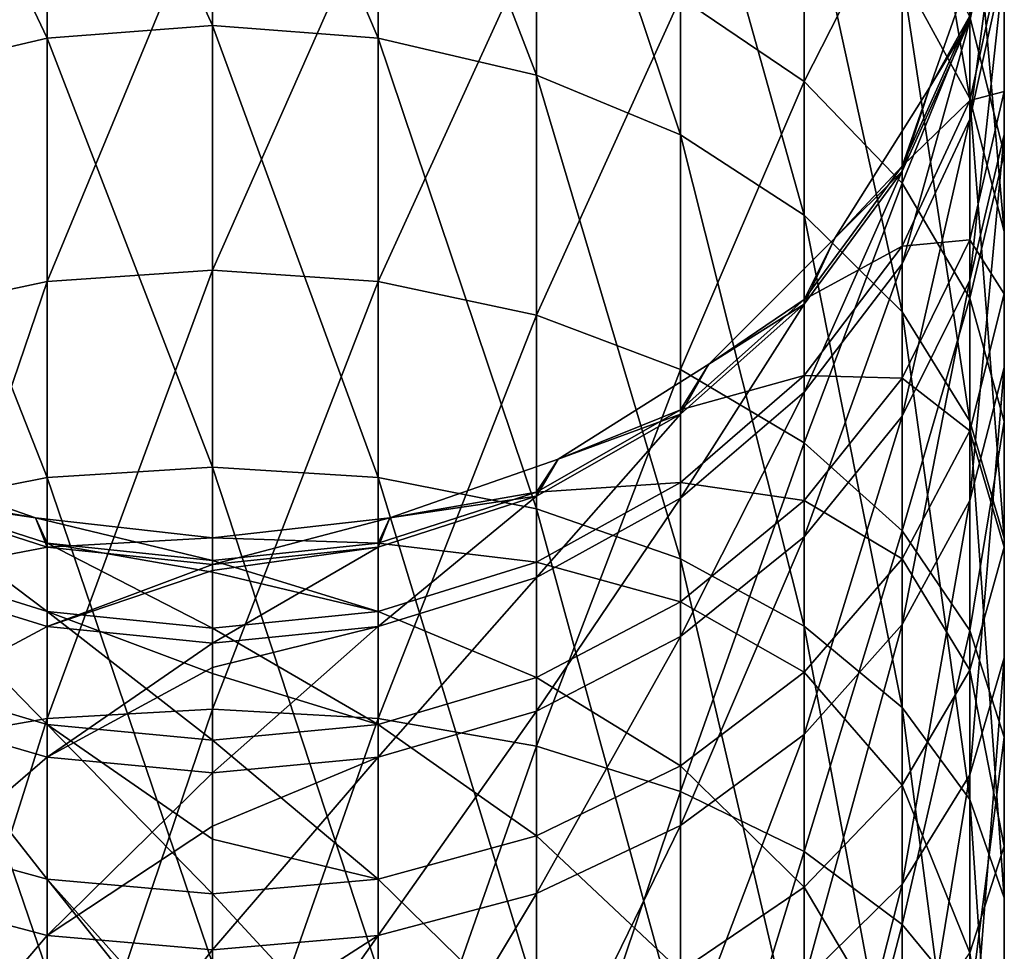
# Model space of a CAD drawing. Header units: millimetres. Extents: x -46 to 86, y -375 to 347.
# Tile 15 of 16: x -3 to 11, y 318 to 332. Entities that reach past the tile are written whole.
import ezdxf

# ---------------------------------------------------------------- set-up
doc = ezdxf.new("R2010")
doc.units = ezdxf.units.MM
doc.header["$LTSCALE"] = 17.087905
for name, color, linetype in [('37', 7, 'CONTINUOUS'), ('38', 7, 'CONTINUOUS'), ('39', 7, 'CONTINUOUS'), ('40', 7, 'CONTINUOUS'), ('41', 7, 'CONTINUOUS'), ('42', 7, 'CONTINUOUS')]:
    doc.layers.add(name, color=color, linetype=linetype)

msp = doc.modelspace()

# ---------------------------------------------------------------- linework, layer by layer
at = {"layer": '37', "color": 7, "linetype": 'CONTINUOUS', "true_color": 0xa2afbf}
for points in [[(8.546, 330.743, 10.175), (6.76, 331.959, 9.122), (8.546, 335.163, 16.089), (8.546, 330.743, 10.175)], [(9.959, 333.525, 17.139), (8.546, 330.743, 10.175), (8.546, 335.163, 16.089), (9.959, 333.525, 17.139)], [(2.391, 333.43, 7.85), (0, 328.019, 2.077), (0, 333.62, 7.685), (2.391, 333.43, 7.85)], [(2.391, 327.854, 2.266), (0, 328.019, 2.077), (2.391, 333.43, 7.85), (2.391, 327.854, 2.266)], [(4.677, 332.868, 8.336), (2.391, 327.854, 2.266), (2.391, 333.43, 7.85), (4.677, 332.868, 8.336)], [(9.959, 329.272, 11.448), (8.546, 330.743, 10.175), (9.959, 333.525, 17.139), (9.959, 329.272, 11.448)], [(10.937, 331.677, 18.325), (9.959, 329.272, 11.448), (9.959, 333.525, 17.139), (10.937, 331.677, 18.325)], [(10.361, 330.66, 44), (10.937, 331.692, 38.295), (11.212, 333.091, 44), (10.361, 330.66, 44)], [(4.677, 327.367, 2.828), (2.391, 327.854, 2.266), (4.677, 332.868, 8.336), (4.677, 327.367, 2.828)], [(6.76, 331.959, 9.122), (4.677, 327.367, 2.828), (4.677, 332.868, 8.336), (6.76, 331.959, 9.122)], [(11.437, 329.697, 19.595), (10.937, 331.677, 18.325), (11.437, 332.786, 25.263), (11.437, 329.697, 19.595)], [(10.937, 330.471, 32.649), (11.437, 330.598, 26.26), (11.437, 332.728, 31.989), (10.937, 330.471, 32.649)], [(10.937, 330.471, 32.649), (11.437, 332.728, 31.989), (10.937, 331.692, 38.295), (10.937, 330.471, 32.649)], [(11.437, 330.598, 26.26), (11.437, 329.697, 19.595), (11.437, 332.786, 25.263), (11.437, 330.598, 26.26)], [(11.437, 330.598, 26.26), (11.437, 332.786, 25.263), (11.437, 332.728, 31.989), (11.437, 330.598, 26.26)], [(6.76, 326.58, 3.736), (4.677, 327.367, 2.828), (6.76, 331.959, 9.122), (6.76, 326.58, 3.736)], [(8.546, 330.743, 10.175), (6.76, 326.58, 3.736), (6.76, 331.959, 9.122), (8.546, 330.743, 10.175)], [(9.959, 329.518, 38.605), (10.937, 330.471, 32.649), (10.937, 331.692, 38.295), (9.959, 329.518, 38.605)], [(9.959, 329.518, 38.605), (10.937, 331.692, 38.295), (10.361, 330.66, 44), (9.959, 329.518, 38.605)], [(10.937, 327.611, 12.885), (9.959, 329.272, 11.448), (10.937, 331.677, 18.325), (10.937, 327.611, 12.885)], [(11.437, 329.697, 19.595), (10.937, 327.611, 12.885), (10.937, 331.677, 18.325), (11.437, 329.697, 19.595)], [(8.546, 325.525, 4.951), (6.76, 326.58, 3.736), (8.546, 330.743, 10.175), (8.546, 325.525, 4.951)], [(9.959, 329.272, 11.448), (8.546, 325.525, 4.951), (8.546, 330.743, 10.175), (9.959, 329.272, 11.448)], [(8.991, 328.48, 44), (9.959, 329.518, 38.605), (10.361, 330.66, 44), (8.991, 328.48, 44)], [(10.937, 328.458, 27.235), (11.437, 327.674, 20.893), (11.437, 330.598, 26.26), (10.937, 328.458, 27.235)], [(10.937, 328.458, 27.235), (11.437, 330.598, 26.26), (10.937, 330.471, 32.649), (10.937, 328.458, 27.235)], [(11.437, 327.674, 20.893), (11.437, 329.697, 19.595), (11.437, 330.598, 26.26), (11.437, 327.674, 20.893)], [(9.959, 328.363, 33.266), (10.937, 328.458, 27.235), (10.937, 330.471, 32.649), (9.959, 328.363, 33.266)], [(9.959, 328.363, 33.266), (10.937, 330.471, 32.649), (9.959, 329.518, 38.605), (9.959, 328.363, 33.266)], [(11.437, 325.833, 14.423), (10.937, 327.611, 12.885), (11.437, 329.697, 19.595), (11.437, 325.833, 14.423)], [(11.437, 327.674, 20.893), (11.437, 325.833, 14.423), (11.437, 329.697, 19.595), (11.437, 327.674, 20.893)], [(8.546, 327.592, 38.879), (9.959, 328.363, 33.266), (9.959, 329.518, 38.605), (8.546, 327.592, 38.879)], [(8.546, 327.592, 38.879), (9.959, 329.518, 38.605), (8.991, 328.48, 44), (8.546, 327.592, 38.879)], [(9.959, 324.251, 6.42), (8.546, 325.525, 4.951), (9.959, 329.272, 11.448), (9.959, 324.251, 6.42)], [(10.937, 327.611, 12.885), (9.959, 324.251, 6.42), (9.959, 329.272, 11.448), (10.937, 327.611, 12.885)], [(7.17, 326.659, 44), (8.546, 327.592, 38.879), (8.991, 328.48, 44), (7.17, 326.659, 44)], [(9.959, 326.459, 28.145), (10.937, 325.694, 22.162), (10.937, 328.458, 27.235), (9.959, 326.459, 28.145)], [(9.959, 326.459, 28.145), (10.937, 328.458, 27.235), (9.959, 328.363, 33.266), (9.959, 326.459, 28.145)], [(10.937, 325.694, 22.162), (11.437, 327.674, 20.893), (10.937, 328.458, 27.235), (10.937, 325.694, 22.162)], [(8.546, 326.496, 33.812), (9.959, 326.459, 28.145), (9.959, 328.363, 33.266), (8.546, 326.496, 33.812)], [(8.546, 326.496, 33.812), (9.959, 328.363, 33.266), (8.546, 327.592, 38.879), (8.546, 326.496, 33.812)], [(2.391, 327.854, 2.266), (0, 321.676, -2.677), (0, 328.019, 2.077), (2.391, 327.854, 2.266)], [(2.391, 321.54, -2.465), (0, 321.676, -2.677), (2.391, 327.854, 2.266), (2.391, 321.54, -2.465)], [(4.677, 327.367, 2.828), (2.391, 321.54, -2.465), (2.391, 327.854, 2.266), (4.677, 327.367, 2.828)], [(10.937, 322.812, 8.079), (9.959, 324.251, 6.42), (10.937, 327.611, 12.885), (10.937, 322.812, 8.079)], [(10.937, 325.694, 22.162), (11.437, 324.015, 15.996), (11.437, 327.674, 20.893), (10.937, 325.694, 22.162)], [(11.437, 325.833, 14.423), (10.937, 322.812, 8.079), (10.937, 327.611, 12.885), (11.437, 325.833, 14.423)], [(11.437, 324.015, 15.996), (11.437, 325.833, 14.423), (11.437, 327.674, 20.893), (11.437, 324.015, 15.996)], [(6.76, 325.999, 39.106), (8.546, 326.496, 33.812), (8.546, 327.592, 38.879), (6.76, 325.999, 39.106)], [(6.76, 325.999, 39.106), (8.546, 327.592, 38.879), (7.17, 326.659, 44), (6.76, 325.999, 39.106)], [(4.677, 321.138, -1.841), (2.391, 321.54, -2.465), (4.677, 327.367, 2.828), (4.677, 321.138, -1.841)], [(6.76, 326.58, 3.736), (4.677, 321.138, -1.841), (4.677, 327.367, 2.828), (6.76, 326.58, 3.736)], [(4.99, 325.289, 44), (6.76, 325.999, 39.106), (7.17, 326.659, 44), (4.99, 325.289, 44)], [(6.76, 320.487, -0.83), (4.677, 321.138, -1.841), (6.76, 326.58, 3.736), (6.76, 320.487, -0.83)], [(8.546, 325.525, 4.951), (6.76, 320.487, -0.83), (6.76, 326.58, 3.736), (8.546, 325.525, 4.951)], [(6.76, 324.952, 34.263), (8.546, 324.689, 28.951), (8.546, 326.496, 33.812), (6.76, 324.952, 34.263)], [(6.76, 324.952, 34.263), (8.546, 326.496, 33.812), (6.76, 325.999, 39.106), (6.76, 324.952, 34.263)], [(8.546, 324.689, 28.951), (9.959, 326.459, 28.145), (8.546, 326.496, 33.812), (8.546, 324.689, 28.951)], [(8.546, 324.689, 28.951), (9.959, 323.846, 23.348), (9.959, 326.459, 28.145), (8.546, 324.689, 28.951)], [(9.959, 323.846, 23.348), (10.937, 325.694, 22.162), (9.959, 326.459, 28.145), (9.959, 323.846, 23.348)], [(4.677, 324.809, 39.276), (6.76, 324.952, 34.263), (6.76, 325.999, 39.106), (4.677, 324.809, 39.276)], [(4.677, 324.809, 39.276), (6.76, 325.999, 39.106), (4.99, 325.289, 44), (4.677, 324.809, 39.276)], [(11.437, 321.271, 9.855), (10.937, 322.812, 8.079), (11.437, 325.833, 14.423), (11.437, 321.271, 9.855)], [(11.437, 324.015, 15.996), (11.437, 321.271, 9.855), (11.437, 325.833, 14.423), (11.437, 324.015, 15.996)], [(9.959, 323.846, 23.348), (10.937, 322.236, 17.535), (10.937, 325.694, 22.162), (9.959, 323.846, 23.348)], [(10.937, 322.236, 17.535), (11.437, 324.015, 15.996), (10.937, 325.694, 22.162), (10.937, 322.236, 17.535)], [(8.546, 319.617, 0.523), (6.76, 320.487, -0.83), (8.546, 325.525, 4.951), (8.546, 319.617, 0.523)], [(9.959, 324.251, 6.42), (8.546, 319.617, 0.523), (8.546, 325.525, 4.951), (9.959, 324.251, 6.42)], [(2.559, 324.438, 44), (4.677, 324.809, 39.276), (4.99, 325.289, 44), (2.559, 324.438, 44)], [(4.677, 323.798, 34.6), (6.76, 323.225, 29.618), (6.76, 324.952, 34.263), (4.677, 323.798, 34.6)], [(4.677, 323.798, 34.6), (6.76, 324.952, 34.263), (4.677, 324.809, 39.276), (4.677, 323.798, 34.6)], [(6.76, 323.225, 29.618), (8.546, 324.689, 28.951), (6.76, 324.952, 34.263), (6.76, 323.225, 29.618)], [(2.391, 324.074, 39.381), (4.677, 323.798, 34.6), (4.677, 324.809, 39.276), (2.391, 324.074, 39.381)], [(2.391, 324.074, 39.381), (4.677, 324.809, 39.276), (2.559, 324.438, 44), (2.391, 324.074, 39.381)], [(6.76, 323.225, 29.618), (8.546, 322.209, 24.398), (8.546, 324.689, 28.951), (6.76, 323.225, 29.618)], [(8.546, 322.209, 24.398), (9.959, 323.846, 23.348), (8.546, 324.689, 28.951), (8.546, 322.209, 24.398)], [(0, 324.15, 44), (2.391, 324.074, 39.381), (2.559, 324.438, 44), (0, 324.15, 44)], [(9.959, 318.565, 2.159), (8.546, 319.617, 0.523), (9.959, 324.251, 6.42), (9.959, 318.565, 2.159)], [(10.937, 322.812, 8.079), (9.959, 318.565, 2.159), (9.959, 324.251, 6.42), (10.937, 322.812, 8.079)], [(0, 323.825, 39.416), (2.391, 324.074, 39.381), (0, 324.15, 44), (0, 323.825, 39.416)], [(0, 323.825, 39.416), (2.391, 323.085, 34.809), (2.391, 324.074, 39.381), (0, 323.825, 39.416)], [(2.391, 323.085, 34.809), (4.677, 323.798, 34.6), (2.391, 324.074, 39.381), (2.391, 323.085, 34.809)], [(10.937, 322.236, 17.535), (11.437, 319.695, 11.672), (11.437, 324.015, 15.996), (10.937, 322.236, 17.535)], [(11.437, 319.695, 11.672), (11.437, 321.271, 9.855), (11.437, 324.015, 15.996), (11.437, 319.695, 11.672)], [(0, 323.656, 38.356), (2.391, 323.085, 34.809), (0, 323.825, 39.416), (0, 323.656, 38.356)], [(2.391, 323.085, 34.809), (4.677, 322.131, 30.116), (4.677, 323.798, 34.6), (2.391, 323.085, 34.809)], [(4.677, 322.131, 30.116), (6.76, 323.225, 29.618), (4.677, 323.798, 34.6), (4.677, 322.131, 30.116)], [(8.546, 322.209, 24.398), (9.959, 320.575, 18.972), (9.959, 323.846, 23.348), (8.546, 322.209, 24.398)], [(9.959, 320.575, 18.972), (10.937, 322.236, 17.535), (9.959, 323.846, 23.348), (9.959, 320.575, 18.972)], [(0, 322.844, 34.879), (2.391, 323.085, 34.809), (0, 323.656, 38.356), (0, 322.844, 34.879)], [(4.677, 322.131, 30.116), (6.76, 320.854, 25.267), (6.76, 323.225, 29.618), (4.677, 322.131, 30.116)], [(6.76, 320.854, 25.267), (8.546, 322.209, 24.398), (6.76, 323.225, 29.618), (6.76, 320.854, 25.267)], [(0, 322.844, 34.879), (2.391, 321.455, 30.424), (2.391, 323.085, 34.809), (0, 322.844, 34.879)], [(2.391, 321.455, 30.424), (4.677, 322.131, 30.116), (2.391, 323.085, 34.809), (2.391, 321.455, 30.424)], [(0, 322.19, 32.884), (2.391, 321.455, 30.424), (0, 322.844, 34.879), (0, 322.19, 32.884)], [(10.937, 317.377, 4.006), (9.959, 318.565, 2.159), (10.937, 322.812, 8.079), (10.937, 317.377, 4.006)], [(11.437, 321.271, 9.855), (10.937, 317.377, 4.006), (10.937, 322.812, 8.079), (11.437, 321.271, 9.855)], [(6.76, 320.854, 25.267), (8.546, 319.104, 20.245), (8.546, 322.209, 24.398), (6.76, 320.854, 25.267)], [(8.546, 319.104, 20.245), (9.959, 320.575, 18.972), (8.546, 322.209, 24.398), (8.546, 319.104, 20.245)], [(9.959, 320.575, 18.972), (10.937, 318.154, 13.448), (10.937, 322.236, 17.535), (9.959, 320.575, 18.972)], [(10.937, 318.154, 13.448), (11.437, 319.695, 11.672), (10.937, 322.236, 17.535), (10.937, 318.154, 13.448)], [(0, 321.227, 30.529), (2.391, 321.455, 30.424), (0, 322.19, 32.884), (0, 321.227, 30.529)], [(2.391, 321.455, 30.424), (4.677, 319.843, 25.916), (4.677, 322.131, 30.116), (2.391, 321.455, 30.424)], [(4.677, 319.843, 25.916), (6.76, 320.854, 25.267), (4.677, 322.131, 30.116), (4.677, 319.843, 25.916)], [(2.391, 321.54, -2.465), (0, 314.72, -6.478), (0, 321.676, -2.677), (2.391, 321.54, -2.465)], [(2.391, 314.615, -6.249), (0, 314.72, -6.478), (2.391, 321.54, -2.465), (2.391, 314.615, -6.249)], [(4.677, 321.138, -1.841), (2.391, 314.615, -6.249), (2.391, 321.54, -2.465), (4.677, 321.138, -1.841)], [(0, 321.227, 30.529), (2.391, 319.217, 26.317), (2.391, 321.455, 30.424), (0, 321.227, 30.529)], [(2.391, 319.217, 26.317), (4.677, 319.843, 25.916), (2.391, 321.455, 30.424), (2.391, 319.217, 26.317)], [(0, 319.796, 27.75), (2.391, 319.217, 26.317), (0, 321.227, 30.529), (0, 319.796, 27.75)], [(11.437, 316.104, 5.984), (10.937, 317.377, 4.006), (11.437, 321.271, 9.855), (11.437, 316.104, 5.984)], [(11.437, 319.695, 11.672), (11.437, 316.104, 5.984), (11.437, 321.271, 9.855), (11.437, 319.695, 11.672)], [(4.677, 314.307, -5.574), (2.391, 314.615, -6.249), (4.677, 321.138, -1.841), (4.677, 314.307, -5.574)], [(6.76, 320.487, -0.83), (4.677, 314.307, -5.574), (4.677, 321.138, -1.841), (6.76, 320.487, -0.83)], [(4.677, 319.843, 25.916), (6.76, 317.888, 21.297), (6.76, 320.854, 25.267), (4.677, 319.843, 25.916)], [(6.76, 317.888, 21.297), (8.546, 319.104, 20.245), (6.76, 320.854, 25.267), (6.76, 317.888, 21.297)], [(6.76, 313.807, -4.48), (4.677, 314.307, -5.574), (6.76, 320.487, -0.83), (6.76, 313.807, -4.48)], [(8.546, 319.617, 0.523), (6.76, 313.807, -4.48), (6.76, 320.487, -0.83), (8.546, 319.617, 0.523)], [(8.546, 319.104, 20.245), (9.959, 316.715, 15.107), (9.959, 320.575, 18.972), (8.546, 319.104, 20.245)], [(9.959, 316.715, 15.107), (10.937, 318.154, 13.448), (9.959, 320.575, 18.972), (9.959, 316.715, 15.107)], [(0, 319.006, 26.453), (2.391, 319.217, 26.317), (0, 319.796, 27.75), (0, 319.006, 26.453)], [(2.391, 319.217, 26.317), (4.677, 316.979, 22.084), (4.677, 319.843, 25.916), (2.391, 319.217, 26.317)], [(4.677, 316.979, 22.084), (6.76, 317.888, 21.297), (4.677, 319.843, 25.916), (4.677, 316.979, 22.084)], [(10.937, 318.154, 13.448), (11.437, 314.804, 8.006), (11.437, 319.695, 11.672), (10.937, 318.154, 13.448)], [(11.437, 314.804, 8.006), (11.437, 316.104, 5.984), (11.437, 319.695, 11.672), (11.437, 314.804, 8.006)], [(8.546, 313.138, -3.017), (6.76, 313.807, -4.48), (8.546, 319.617, 0.523), (8.546, 313.138, -3.017)], [(9.959, 318.565, 2.159), (8.546, 313.138, -3.017), (8.546, 319.617, 0.523), (9.959, 318.565, 2.159)], [(0, 319.006, 26.453), (2.391, 316.417, 22.57), (2.391, 319.217, 26.317), (0, 319.006, 26.453)], [(2.391, 316.417, 22.57), (4.677, 316.979, 22.084), (2.391, 319.217, 26.317), (2.391, 316.417, 22.57)], [(6.76, 317.888, 21.297), (8.546, 315.44, 16.576), (8.546, 319.104, 20.245), (6.76, 317.888, 21.297)], [(8.546, 315.44, 16.576), (9.959, 316.715, 15.107), (8.546, 319.104, 20.245), (8.546, 315.44, 16.576)], [(0, 316.546, 23.109), (2.391, 316.417, 22.57), (0, 319.006, 26.453), (0, 316.546, 23.109)], [(9.959, 312.33, -1.248), (8.546, 313.138, -3.017), (9.959, 318.565, 2.159), (9.959, 312.33, -1.248)], [(10.937, 317.377, 4.006), (9.959, 312.33, -1.248), (9.959, 318.565, 2.159), (10.937, 317.377, 4.006)]]:
    msp.add_3dface(points, dxfattribs=at)
at = {"layer": '38', "color": 7, "linetype": 'CONTINUOUS', "true_color": 0xa2afbf}
for points in [[(0, 333.62, 7.685), (0, 328.019, 2.077), (-2.391, 327.854, 2.266), (0, 333.62, 7.685)], [(0, 333.62, 7.685), (-2.391, 327.854, 2.266), (-2.391, 333.43, 7.85), (0, 333.62, 7.685)], [(-2.391, 327.854, 2.266), (-4.677, 327.367, 2.828), (-2.391, 333.43, 7.85), (-2.391, 327.854, 2.266)], [(-2.391, 333.43, 7.85), (-4.677, 327.367, 2.828), (-4.677, 332.868, 8.336), (-2.391, 333.43, 7.85)], [(0, 328.019, 2.077), (0, 321.676, -2.677), (-2.391, 321.54, -2.465), (0, 328.019, 2.077)], [(0, 328.019, 2.077), (-2.391, 321.54, -2.465), (-2.391, 327.854, 2.266), (0, 328.019, 2.077)], [(-2.391, 321.54, -2.465), (-4.677, 321.138, -1.841), (-2.391, 327.854, 2.266), (-2.391, 321.54, -2.465)], [(-2.391, 327.854, 2.266), (-4.677, 321.138, -1.841), (-4.677, 327.367, 2.828), (-2.391, 327.854, 2.266)], [(-4.99, 325.289, 44), (-4.677, 324.809, 39.276), (-2.559, 324.438, 44), (-4.99, 325.289, 44)], [(-4.677, 323.798, 34.6), (-2.391, 323.085, 34.809), (-4.677, 324.809, 39.276), (-4.677, 323.798, 34.6)], [(-4.677, 324.809, 39.276), (-2.391, 323.085, 34.809), (-2.391, 324.074, 39.381), (-4.677, 324.809, 39.276)], [(-4.677, 324.809, 39.276), (-2.391, 324.074, 39.381), (-2.559, 324.438, 44), (-4.677, 324.809, 39.276)], [(0, 323.825, 39.416), (0, 324.15, 44), (-2.559, 324.438, 44), (0, 323.825, 39.416)], [(-2.391, 324.074, 39.381), (0, 323.825, 39.416), (-2.559, 324.438, 44), (-2.391, 324.074, 39.381)], [(0, 322.844, 34.879), (0, 323.656, 38.356), (-2.391, 324.074, 39.381), (0, 322.844, 34.879)], [(-2.391, 323.085, 34.809), (0, 322.844, 34.879), (-2.391, 324.074, 39.381), (-2.391, 323.085, 34.809)], [(0, 323.656, 38.356), (0, 323.825, 39.416), (-2.391, 324.074, 39.381), (0, 323.656, 38.356)], [(-4.677, 322.131, 30.116), (-2.391, 321.455, 30.424), (-4.677, 323.798, 34.6), (-4.677, 322.131, 30.116)], [(-4.677, 323.798, 34.6), (-2.391, 321.455, 30.424), (-2.391, 323.085, 34.809), (-4.677, 323.798, 34.6)], [(0, 321.227, 30.529), (0, 322.19, 32.884), (-2.391, 323.085, 34.809), (0, 321.227, 30.529)], [(-2.391, 321.455, 30.424), (0, 321.227, 30.529), (-2.391, 323.085, 34.809), (-2.391, 321.455, 30.424)], [(0, 322.19, 32.884), (0, 322.844, 34.879), (-2.391, 323.085, 34.809), (0, 322.19, 32.884)], [(-4.677, 319.843, 25.916), (-2.391, 319.217, 26.317), (-4.677, 322.131, 30.116), (-4.677, 319.843, 25.916)], [(-4.677, 322.131, 30.116), (-2.391, 319.217, 26.317), (-2.391, 321.455, 30.424), (-4.677, 322.131, 30.116)], [(0, 321.676, -2.677), (0, 314.72, -6.478), (-2.391, 314.615, -6.249), (0, 321.676, -2.677)], [(0, 321.676, -2.677), (-2.391, 314.615, -6.249), (-2.391, 321.54, -2.465), (0, 321.676, -2.677)], [(-2.391, 314.615, -6.249), (-4.677, 314.307, -5.574), (-2.391, 321.54, -2.465), (-2.391, 314.615, -6.249)], [(-2.391, 321.54, -2.465), (-4.677, 314.307, -5.574), (-4.677, 321.138, -1.841), (-2.391, 321.54, -2.465)], [(0, 319.006, 26.453), (0, 319.796, 27.75), (-2.391, 321.455, 30.424), (0, 319.006, 26.453)], [(-2.391, 319.217, 26.317), (0, 319.006, 26.453), (-2.391, 321.455, 30.424), (-2.391, 319.217, 26.317)], [(0, 319.796, 27.75), (0, 321.227, 30.529), (-2.391, 321.455, 30.424), (0, 319.796, 27.75)], [(-4.677, 316.979, 22.084), (-2.391, 316.417, 22.57), (-4.677, 319.843, 25.916), (-4.677, 316.979, 22.084)], [(-4.677, 319.843, 25.916), (-2.391, 316.417, 22.57), (-2.391, 319.217, 26.317), (-4.677, 319.843, 25.916)], [(0, 316.227, 22.735), (0, 316.546, 23.109), (-2.391, 319.217, 26.317), (0, 316.227, 22.735)], [(-2.391, 316.417, 22.57), (0, 316.227, 22.735), (-2.391, 319.217, 26.317), (-2.391, 316.417, 22.57)], [(0, 316.546, 23.109), (0, 319.006, 26.453), (-2.391, 319.217, 26.317), (0, 316.546, 23.109)]]:
    msp.add_3dface(points, dxfattribs=at)
at = {"layer": '39', "color": 7, "linetype": 'CONTINUOUS', "true_color": 0xa2afbf}
for points in [[(10.361, 330.66, 44), (11.212, 333.091, 44), (10.361, 330.66, 175.999), (10.361, 330.66, 44)], [(10.361, 330.66, 175.999), (11.212, 333.091, 44), (11.212, 333.091, 175.999), (10.361, 330.66, 175.999)], [(8.991, 328.48, 44), (10.361, 330.66, 44), (8.991, 328.48, 175.999), (8.991, 328.48, 44)], [(8.991, 328.48, 175.999), (10.361, 330.66, 44), (10.361, 330.66, 175.999), (8.991, 328.48, 175.999)], [(7.17, 326.659, 44), (8.991, 328.48, 44), (7.17, 326.659, 175.999), (7.17, 326.659, 44)], [(7.17, 326.659, 175.999), (8.991, 328.48, 44), (8.991, 328.48, 175.999), (7.17, 326.659, 175.999)], [(4.99, 325.289, 44), (7.17, 326.659, 44), (4.99, 325.289, 175.999), (4.99, 325.289, 44)], [(4.99, 325.289, 175.999), (7.17, 326.659, 44), (7.17, 326.659, 175.999), (4.99, 325.289, 175.999)], [(2.559, 324.438, 44), (4.99, 325.289, 44), (2.559, 324.438, 175.999), (2.559, 324.438, 44)], [(2.559, 324.438, 175.999), (4.99, 325.289, 44), (4.99, 325.289, 175.999), (2.559, 324.438, 175.999)], [(0, 324.15, 44), (2.559, 324.438, 44), (0, 324.15, 175.999), (0, 324.15, 44)], [(0, 324.15, 175.999), (2.559, 324.438, 44), (2.559, 324.438, 175.999), (0, 324.15, 175.999)]]:
    msp.add_3dface(points, dxfattribs=at)
at = {"layer": '40', "color": 7, "linetype": 'CONTINUOUS', "true_color": 0xa2afbf}
for points in [[(-4.99, 325.289, 44), (-2.559, 324.438, 44), (-4.99, 325.289, 175.999), (-4.99, 325.289, 44)], [(-4.99, 325.289, 175.999), (-2.559, 324.438, 44), (-2.559, 324.438, 175.999), (-4.99, 325.289, 175.999)], [(-2.559, 324.438, 44), (0, 324.15, 44), (-2.559, 324.438, 175.999), (-2.559, 324.438, 44)], [(0, 324.15, 44), (0, 324.15, 175.999), (-2.559, 324.438, 175.999), (0, 324.15, 44)]]:
    msp.add_3dface(points, dxfattribs=at)
at = {"layer": '41', "color": 7, "linetype": 'CONTINUOUS', "true_color": 0xa2afbf}
for points in [[(2.391, 336.782, 207.867), (0, 336.987, 208.011), (2.391, 331.369, 214.402), (2.391, 336.782, 207.867)], [(2.391, 331.369, 214.402), (0, 336.987, 208.011), (0, 331.55, 214.577), (2.391, 331.369, 214.402)], [(4.677, 336.175, 207.438), (2.391, 336.782, 207.867), (4.677, 330.835, 213.886), (4.677, 336.175, 207.438)], [(4.677, 330.835, 213.886), (2.391, 336.782, 207.867), (2.391, 331.369, 214.402), (4.677, 330.835, 213.886)], [(6.76, 335.193, 206.745), (4.677, 336.175, 207.438), (6.76, 329.971, 213.05), (6.76, 335.193, 206.745)], [(6.76, 329.971, 213.05), (4.677, 336.175, 207.438), (4.677, 330.835, 213.886), (6.76, 329.971, 213.05)], [(10.937, 334.238, 197.156), (9.959, 336.205, 198.133), (10.937, 330.496, 203.428), (10.937, 334.238, 197.156)], [(10.937, 330.496, 203.428), (9.959, 336.205, 198.133), (9.959, 332.29, 204.695), (10.937, 330.496, 203.428)], [(8.546, 333.879, 205.817), (6.76, 335.193, 206.745), (8.546, 328.814, 211.932), (8.546, 333.879, 205.817)], [(8.546, 328.814, 211.932), (6.76, 335.193, 206.745), (6.76, 329.971, 213.05), (8.546, 328.814, 211.932)], [(11.437, 332.443, 188.946), (11.437, 334.734, 189.673), (11.437, 329.979, 195.04), (11.437, 332.443, 188.946)], [(11.437, 329.979, 195.04), (11.437, 334.734, 189.673), (11.437, 332.132, 196.109), (11.437, 329.979, 195.04)], [(11.437, 332.132, 196.109), (10.937, 334.238, 197.156), (11.437, 328.575, 202.072), (11.437, 332.132, 196.109)], [(11.437, 328.575, 202.072), (10.937, 334.238, 197.156), (10.937, 330.496, 203.428), (11.437, 328.575, 202.072)], [(9.959, 332.29, 204.695), (8.546, 333.879, 205.817), (9.959, 327.416, 210.58), (9.959, 332.29, 204.695)], [(9.959, 327.416, 210.58), (8.546, 333.879, 205.817), (8.546, 328.814, 211.932), (9.959, 327.416, 210.58)], [(10.937, 331.62, 182.186), (11.212, 333.091, 175.999), (11.437, 333.944, 182.546), (10.937, 331.62, 182.186)], [(10.937, 331.62, 182.186), (11.437, 333.944, 182.546), (10.937, 330.201, 188.234), (10.937, 331.62, 182.186)], [(10.937, 330.201, 188.234), (11.437, 333.944, 182.546), (11.437, 332.443, 188.946), (10.937, 330.201, 188.234)], [(10.361, 330.66, 175.999), (11.212, 333.091, 175.999), (10.937, 331.62, 182.186), (10.361, 330.66, 175.999)], [(10.937, 330.201, 188.234), (11.437, 332.443, 188.946), (10.937, 327.873, 193.994), (10.937, 330.201, 188.234)], [(10.937, 327.873, 193.994), (11.437, 332.443, 188.946), (11.437, 329.979, 195.04), (10.937, 327.873, 193.994)], [(10.937, 330.496, 203.428), (9.959, 332.29, 204.695), (10.937, 325.837, 209.053), (10.937, 330.496, 203.428)], [(10.937, 325.837, 209.053), (9.959, 332.29, 204.695), (9.959, 327.416, 210.58), (10.937, 325.837, 209.053)], [(11.437, 329.979, 195.04), (11.437, 332.132, 196.109), (11.437, 326.611, 200.685), (11.437, 329.979, 195.04)], [(11.437, 326.611, 200.685), (11.437, 332.132, 196.109), (11.437, 328.575, 202.072), (11.437, 326.611, 200.685)], [(9.959, 329.45, 181.85), (10.361, 330.66, 175.999), (10.937, 331.62, 182.186), (9.959, 329.45, 181.85)], [(9.959, 329.45, 181.85), (10.937, 331.62, 182.186), (9.959, 328.108, 187.57), (9.959, 329.45, 181.85)], [(9.959, 328.108, 187.57), (10.937, 331.62, 182.186), (10.937, 330.201, 188.234), (9.959, 328.108, 187.57)], [(2.391, 331.369, 214.402), (0, 331.55, 214.577), (2.391, 325.02, 220.031), (2.391, 331.369, 214.402)], [(2.391, 325.02, 220.031), (0, 331.55, 214.577), (0, 325.171, 220.232), (2.391, 325.02, 220.031)], [(4.677, 330.835, 213.886), (2.391, 331.369, 214.402), (4.677, 324.571, 219.439), (4.677, 330.835, 213.886)], [(4.677, 324.571, 219.439), (2.391, 331.369, 214.402), (2.391, 325.02, 220.031), (4.677, 324.571, 219.439)], [(6.76, 329.971, 213.05), (4.677, 330.835, 213.886), (6.76, 323.845, 218.481), (6.76, 329.971, 213.05)], [(6.76, 323.845, 218.481), (4.677, 330.835, 213.886), (4.677, 324.571, 219.439), (6.76, 323.845, 218.481)], [(8.991, 328.48, 175.999), (10.361, 330.66, 175.999), (9.959, 329.45, 181.85), (8.991, 328.48, 175.999)], [(11.437, 328.575, 202.072), (10.937, 330.496, 203.428), (11.437, 324.146, 207.419), (11.437, 328.575, 202.072)], [(11.437, 324.146, 207.419), (10.937, 330.496, 203.428), (10.937, 325.837, 209.053), (11.437, 324.146, 207.419)], [(9.959, 328.108, 187.57), (10.937, 330.201, 188.234), (9.959, 325.906, 193.016), (9.959, 328.108, 187.57)], [(9.959, 325.906, 193.016), (10.937, 330.201, 188.234), (10.937, 327.873, 193.994), (9.959, 325.906, 193.016)], [(8.546, 328.814, 211.932), (6.76, 329.971, 213.05), (8.546, 322.873, 217.199), (8.546, 328.814, 211.932)], [(8.546, 322.873, 217.199), (6.76, 329.971, 213.05), (6.76, 323.845, 218.481), (8.546, 322.873, 217.199)], [(10.937, 327.873, 193.994), (11.437, 329.979, 195.04), (10.937, 324.69, 199.328), (10.937, 327.873, 193.994)], [(10.937, 324.69, 199.328), (11.437, 329.979, 195.04), (11.437, 326.611, 200.685), (10.937, 324.69, 199.328)], [(8.546, 327.528, 181.553), (8.991, 328.48, 175.999), (9.959, 329.45, 181.85), (8.546, 327.528, 181.553)], [(8.546, 327.528, 181.553), (9.959, 329.45, 181.85), (8.546, 326.254, 186.981), (8.546, 327.528, 181.553)], [(8.546, 326.254, 186.981), (9.959, 329.45, 181.85), (9.959, 328.108, 187.57), (8.546, 326.254, 186.981)], [(9.959, 327.416, 210.58), (8.546, 328.814, 211.932), (9.959, 321.698, 215.649), (9.959, 327.416, 210.58)], [(9.959, 321.698, 215.649), (8.546, 328.814, 211.932), (8.546, 322.873, 217.199), (9.959, 321.698, 215.649)], [(7.17, 326.659, 175.999), (8.991, 328.48, 175.999), (8.546, 327.528, 181.553), (7.17, 326.659, 175.999)], [(11.437, 326.611, 200.685), (11.437, 328.575, 202.072), (11.437, 322.418, 205.747), (11.437, 326.611, 200.685)], [(11.437, 322.418, 205.747), (11.437, 328.575, 202.072), (11.437, 324.146, 207.419), (11.437, 322.418, 205.747)], [(8.546, 326.254, 186.981), (9.959, 328.108, 187.57), (8.546, 324.164, 192.151), (8.546, 326.254, 186.981)], [(8.546, 324.164, 192.151), (9.959, 328.108, 187.57), (9.959, 325.906, 193.016), (8.546, 324.164, 192.151)], [(9.959, 325.906, 193.016), (10.937, 327.873, 193.994), (9.959, 322.896, 198.062), (9.959, 325.906, 193.016)], [(9.959, 322.896, 198.062), (10.937, 327.873, 193.994), (10.937, 324.69, 199.328), (9.959, 322.896, 198.062)], [(6.76, 325.938, 181.307), (7.17, 326.659, 175.999), (8.546, 327.528, 181.553), (6.76, 325.938, 181.307)], [(6.76, 325.938, 181.307), (8.546, 327.528, 181.553), (6.76, 324.721, 186.495), (6.76, 325.938, 181.307)], [(6.76, 324.721, 186.495), (8.546, 327.528, 181.553), (8.546, 326.254, 186.981), (6.76, 324.721, 186.495)], [(10.937, 325.837, 209.053), (9.959, 327.416, 210.58), (10.937, 320.372, 213.899), (10.937, 325.837, 209.053)], [(10.937, 320.372, 213.899), (9.959, 327.416, 210.58), (9.959, 321.698, 215.649), (10.937, 320.372, 213.899)], [(4.99, 325.289, 175.999), (7.17, 326.659, 175.999), (6.76, 325.938, 181.307), (4.99, 325.289, 175.999)], [(10.937, 324.69, 199.328), (11.437, 326.611, 200.685), (10.937, 320.727, 204.113), (10.937, 324.69, 199.328)], [(10.937, 320.727, 204.113), (11.437, 326.611, 200.685), (11.437, 322.418, 205.747), (10.937, 320.727, 204.113)], [(6.76, 324.721, 186.495), (8.546, 326.254, 186.981), (6.76, 322.723, 191.435), (6.76, 324.721, 186.495)], [(6.76, 322.723, 191.435), (8.546, 326.254, 186.981), (8.546, 324.164, 192.151), (6.76, 322.723, 191.435)], [(4.677, 324.75, 181.123), (4.99, 325.289, 175.999), (6.76, 325.938, 181.307), (4.677, 324.75, 181.123)], [(4.677, 324.75, 181.123), (6.76, 325.938, 181.307), (4.677, 323.575, 186.131), (4.677, 324.75, 181.123)], [(4.677, 323.575, 186.131), (6.76, 325.938, 181.307), (6.76, 324.721, 186.495), (4.677, 323.575, 186.131)], [(8.546, 324.164, 192.151), (9.959, 325.906, 193.016), (8.546, 321.307, 196.94), (8.546, 324.164, 192.151)], [(8.546, 321.307, 196.94), (9.959, 325.906, 193.016), (9.959, 322.896, 198.062), (8.546, 321.307, 196.94)], [(11.437, 324.146, 207.419), (10.937, 325.837, 209.053), (11.437, 318.951, 212.024), (11.437, 324.146, 207.419)], [(11.437, 318.951, 212.024), (10.937, 325.837, 209.053), (10.937, 320.372, 213.899), (11.437, 318.951, 212.024)], [(2.559, 324.438, 175.999), (4.99, 325.289, 175.999), (4.677, 324.75, 181.123), (2.559, 324.438, 175.999)], [(2.391, 325.02, 220.031), (0, 325.171, 220.232), (2.391, 317.883, 224.622), (2.391, 325.02, 220.031)], [(2.391, 317.883, 224.622), (0, 325.171, 220.232), (0, 318.002, 224.843), (2.391, 317.883, 224.622)], [(4.677, 324.571, 219.439), (2.391, 325.02, 220.031), (4.677, 317.53, 223.968), (4.677, 324.571, 219.439)], [(4.677, 317.53, 223.968), (2.391, 325.02, 220.031), (2.391, 317.883, 224.622), (4.677, 317.53, 223.968)], [(2.391, 324.016, 181.009), (2.559, 324.438, 175.999), (4.677, 324.75, 181.123), (2.391, 324.016, 181.009)], [(2.391, 324.016, 181.009), (4.677, 324.75, 181.123), (2.391, 322.867, 185.906), (2.391, 324.016, 181.009)], [(2.391, 322.867, 185.906), (4.677, 324.75, 181.123), (4.677, 323.575, 186.131), (2.391, 322.867, 185.906)], [(4.677, 323.575, 186.131), (6.76, 324.721, 186.495), (4.677, 321.647, 190.901), (4.677, 323.575, 186.131)], [(4.677, 321.647, 190.901), (6.76, 324.721, 186.495), (6.76, 322.723, 191.435), (4.677, 321.647, 190.901)], [(9.959, 322.896, 198.062), (10.937, 324.69, 199.328), (9.959, 319.148, 202.586), (9.959, 322.896, 198.062)], [(9.959, 319.148, 202.586), (10.937, 324.69, 199.328), (10.937, 320.727, 204.113), (9.959, 319.148, 202.586)], [(6.76, 323.845, 218.481), (4.677, 324.571, 219.439), (6.76, 316.959, 222.91), (6.76, 323.845, 218.481)], [(6.76, 316.959, 222.91), (4.677, 324.571, 219.439), (4.677, 317.53, 223.968), (6.76, 316.959, 222.91)], [(0, 324.15, 175.999), (2.559, 324.438, 175.999), (0, 323.767, 180.971), (0, 324.15, 175.999)], [(0, 323.767, 180.971), (2.559, 324.438, 175.999), (2.391, 324.016, 181.009), (0, 323.767, 180.971)], [(6.76, 322.723, 191.435), (8.546, 324.164, 192.151), (6.76, 319.993, 196.012), (6.76, 322.723, 191.435)], [(6.76, 319.993, 196.012), (8.546, 324.164, 192.151), (8.546, 321.307, 196.94), (6.76, 319.993, 196.012)], [(11.437, 322.418, 205.747), (11.437, 324.146, 207.419), (11.437, 317.499, 210.108), (11.437, 322.418, 205.747)], [(11.437, 317.499, 210.108), (11.437, 324.146, 207.419), (11.437, 318.951, 212.024), (11.437, 317.499, 210.108)], [(0, 323.767, 180.971), (2.391, 324.016, 181.009), (0, 323.678, 181.518), (0, 323.767, 180.971)], [(0, 323.678, 181.518), (2.391, 324.016, 181.009), (0, 322.627, 185.83), (0, 323.678, 181.518)], [(0, 322.627, 185.83), (2.391, 324.016, 181.009), (2.391, 322.867, 185.906), (0, 322.627, 185.83)], [(8.546, 322.873, 217.199), (6.76, 323.845, 218.481), (8.546, 316.195, 221.495), (8.546, 322.873, 217.199)], [(8.546, 316.195, 221.495), (6.76, 323.845, 218.481), (6.76, 316.959, 222.91), (8.546, 316.195, 221.495)], [(2.391, 322.867, 185.906), (4.677, 323.575, 186.131), (2.391, 320.981, 190.57), (2.391, 322.867, 185.906)], [(2.391, 320.981, 190.57), (4.677, 323.575, 186.131), (4.677, 321.647, 190.901), (2.391, 320.981, 190.57)], [(0, 322.627, 185.83), (2.391, 322.867, 185.906), (0, 322.275, 186.877), (0, 322.627, 185.83)], [(0, 322.275, 186.877), (2.391, 322.867, 185.906), (0, 320.756, 190.458), (0, 322.275, 186.877)], [(0, 320.756, 190.458), (2.391, 322.867, 185.906), (2.391, 320.981, 190.57), (0, 320.756, 190.458)], [(8.546, 321.307, 196.94), (9.959, 322.896, 198.062), (8.546, 317.75, 201.234), (8.546, 321.307, 196.94)], [(8.546, 317.75, 201.234), (9.959, 322.896, 198.062), (9.959, 319.148, 202.586), (8.546, 317.75, 201.234)], [(9.959, 321.698, 215.649), (8.546, 322.873, 217.199), (9.959, 315.272, 219.783), (9.959, 321.698, 215.649)], [(9.959, 315.272, 219.783), (8.546, 322.873, 217.199), (8.546, 316.195, 221.495), (9.959, 315.272, 219.783)], [(4.677, 321.647, 190.901), (6.76, 322.723, 191.435), (4.677, 319.011, 195.318), (4.677, 321.647, 190.901)], [(4.677, 319.011, 195.318), (6.76, 322.723, 191.435), (6.76, 319.993, 196.012), (4.677, 319.011, 195.318)], [(10.937, 320.727, 204.113), (11.437, 322.418, 205.747), (10.937, 316.079, 208.234), (10.937, 320.727, 204.113)], [(10.937, 316.079, 208.234), (11.437, 322.418, 205.747), (11.437, 317.499, 210.108), (10.937, 316.079, 208.234)], [(2.391, 320.981, 190.57), (4.677, 321.647, 190.901), (2.391, 318.404, 194.89), (2.391, 320.981, 190.57)], [(2.391, 318.404, 194.89), (4.677, 321.647, 190.901), (4.677, 319.011, 195.318), (2.391, 318.404, 194.89)], [(10.937, 320.372, 213.899), (9.959, 321.698, 215.649), (10.937, 314.229, 217.85), (10.937, 320.372, 213.899)], [(10.937, 314.229, 217.85), (9.959, 321.698, 215.649), (9.959, 315.272, 219.783), (10.937, 314.229, 217.85)], [(6.76, 319.993, 196.012), (8.546, 321.307, 196.94), (6.76, 316.594, 200.116), (6.76, 319.993, 196.012)], [(6.76, 316.594, 200.116), (8.546, 321.307, 196.94), (8.546, 317.75, 201.234), (6.76, 316.594, 200.116)], [(0, 320.756, 190.458), (2.391, 320.981, 190.57), (0, 319.983, 191.92), (0, 320.756, 190.458)], [(0, 319.983, 191.92), (2.391, 320.981, 190.57), (0, 318.199, 194.745), (0, 319.983, 191.92)], [(0, 318.199, 194.745), (2.391, 320.981, 190.57), (2.391, 318.404, 194.89), (0, 318.199, 194.745)], [(9.959, 319.148, 202.586), (10.937, 320.727, 204.113), (9.959, 314.753, 206.484), (9.959, 319.148, 202.586)], [(9.959, 314.753, 206.484), (10.937, 320.727, 204.113), (10.937, 316.079, 208.234), (9.959, 314.753, 206.484)], [(11.437, 318.951, 212.024), (10.937, 320.372, 213.899), (11.437, 313.113, 215.78), (11.437, 318.951, 212.024)], [(11.437, 313.113, 215.78), (10.937, 320.372, 213.899), (10.937, 314.229, 217.85), (11.437, 313.113, 215.78)], [(4.677, 319.011, 195.318), (6.76, 319.993, 196.012), (4.677, 315.729, 199.28), (4.677, 319.011, 195.318)], [(4.677, 315.729, 199.28), (6.76, 319.993, 196.012), (6.76, 316.594, 200.116), (4.677, 315.729, 199.28)], [(8.546, 317.75, 201.234), (9.959, 319.148, 202.586), (8.546, 313.578, 204.933), (8.546, 317.75, 201.234)], [(8.546, 313.578, 204.933), (9.959, 319.148, 202.586), (9.959, 314.753, 206.484), (8.546, 313.578, 204.933)], [(2.391, 318.404, 194.89), (4.677, 319.011, 195.318), (2.391, 315.195, 198.764), (2.391, 318.404, 194.89)], [(2.391, 315.195, 198.764), (4.677, 319.011, 195.318), (4.677, 315.729, 199.28), (2.391, 315.195, 198.764)], [(11.437, 317.499, 210.108), (11.437, 318.951, 212.024), (11.437, 311.971, 213.664), (11.437, 317.499, 210.108)], [(11.437, 311.971, 213.664), (11.437, 318.951, 212.024), (11.437, 313.113, 215.78), (11.437, 311.971, 213.664)], [(0, 318.199, 194.745), (2.391, 318.404, 194.89), (0, 316.868, 196.5), (0, 318.199, 194.745)], [(0, 316.868, 196.5), (2.391, 318.404, 194.89), (0, 315.015, 198.589), (0, 316.868, 196.5)], [(0, 315.015, 198.589), (2.391, 318.404, 194.89), (2.391, 315.195, 198.764), (0, 315.015, 198.589)]]:
    msp.add_3dface(points, dxfattribs=at)
at = {"layer": '42', "color": 7, "linetype": 'CONTINUOUS', "true_color": 0xa2afbf}
for points in [[(0, 331.55, 214.577), (0, 336.987, 208.011), (-2.391, 336.782, 207.867), (0, 331.55, 214.577)], [(-2.391, 336.782, 207.867), (-4.677, 336.175, 207.438), (-2.391, 331.369, 214.402), (-2.391, 336.782, 207.867)], [(0, 331.55, 214.577), (-2.391, 336.782, 207.867), (-2.391, 331.369, 214.402), (0, 331.55, 214.577)], [(-2.391, 331.369, 214.402), (-4.677, 336.175, 207.438), (-4.677, 330.835, 213.886), (-2.391, 331.369, 214.402)], [(0, 325.171, 220.232), (0, 331.55, 214.577), (-2.391, 331.369, 214.402), (0, 325.171, 220.232)], [(-2.391, 331.369, 214.402), (-4.677, 330.835, 213.886), (-2.391, 325.02, 220.031), (-2.391, 331.369, 214.402)], [(0, 325.171, 220.232), (-2.391, 331.369, 214.402), (-2.391, 325.02, 220.031), (0, 325.171, 220.232)], [(-2.391, 325.02, 220.031), (-4.677, 330.835, 213.886), (-4.677, 324.571, 219.439), (-2.391, 325.02, 220.031)], [(-4.99, 325.289, 175.999), (-2.559, 324.438, 175.999), (-4.677, 324.75, 181.123), (-4.99, 325.289, 175.999)], [(0, 318.002, 224.843), (0, 325.171, 220.232), (-2.391, 325.02, 220.031), (0, 318.002, 224.843)], [(-2.391, 325.02, 220.031), (-4.677, 324.571, 219.439), (-2.391, 317.883, 224.622), (-2.391, 325.02, 220.031)], [(0, 318.002, 224.843), (-2.391, 325.02, 220.031), (-2.391, 317.883, 224.622), (0, 318.002, 224.843)], [(-4.677, 324.75, 181.123), (-2.559, 324.438, 175.999), (-2.391, 324.016, 181.009), (-4.677, 324.75, 181.123)], [(-4.677, 324.75, 181.123), (-2.391, 324.016, 181.009), (-4.677, 323.575, 186.131), (-4.677, 324.75, 181.123)], [(-2.391, 317.883, 224.622), (-4.677, 324.571, 219.439), (-4.677, 317.53, 223.968), (-2.391, 317.883, 224.622)], [(-2.559, 324.438, 175.999), (0, 324.15, 175.999), (-2.391, 324.016, 181.009), (-2.559, 324.438, 175.999)], [(0, 324.15, 175.999), (0, 323.767, 180.971), (-2.391, 324.016, 181.009), (0, 324.15, 175.999)], [(-4.677, 323.575, 186.131), (-2.391, 324.016, 181.009), (-2.391, 322.867, 185.906), (-4.677, 323.575, 186.131)], [(-2.391, 324.016, 181.009), (0, 323.767, 180.971), (-2.391, 322.867, 185.906), (-2.391, 324.016, 181.009)], [(0, 323.767, 180.971), (0, 323.678, 181.518), (-2.391, 322.867, 185.906), (0, 323.767, 180.971)], [(0, 323.678, 181.518), (0, 322.627, 185.83), (-2.391, 322.867, 185.906), (0, 323.678, 181.518)], [(-4.677, 323.575, 186.131), (-2.391, 322.867, 185.906), (-4.677, 321.647, 190.901), (-4.677, 323.575, 186.131)], [(-4.677, 321.647, 190.901), (-2.391, 322.867, 185.906), (-2.391, 320.981, 190.57), (-4.677, 321.647, 190.901)], [(-2.391, 322.867, 185.906), (0, 322.627, 185.83), (-2.391, 320.981, 190.57), (-2.391, 322.867, 185.906)], [(0, 322.627, 185.83), (0, 322.275, 186.877), (-2.391, 320.981, 190.57), (0, 322.627, 185.83)], [(0, 322.275, 186.877), (0, 320.756, 190.458), (-2.391, 320.981, 190.57), (0, 322.275, 186.877)], [(-4.677, 321.647, 190.901), (-2.391, 320.981, 190.57), (-4.677, 319.011, 195.318), (-4.677, 321.647, 190.901)], [(-4.677, 319.011, 195.318), (-2.391, 320.981, 190.57), (-2.391, 318.404, 194.89), (-4.677, 319.011, 195.318)], [(-2.391, 320.981, 190.57), (0, 320.756, 190.458), (-2.391, 318.404, 194.89), (-2.391, 320.981, 190.57)], [(0, 320.756, 190.458), (0, 319.983, 191.92), (-2.391, 318.404, 194.89), (0, 320.756, 190.458)], [(0, 319.983, 191.92), (0, 318.199, 194.745), (-2.391, 318.404, 194.89), (0, 319.983, 191.92)], [(-4.677, 319.011, 195.318), (-2.391, 318.404, 194.89), (-4.677, 315.729, 199.28), (-4.677, 319.011, 195.318)], [(-4.677, 315.729, 199.28), (-2.391, 318.404, 194.89), (-2.391, 315.195, 198.764), (-4.677, 315.729, 199.28)], [(-2.391, 318.404, 194.89), (0, 318.199, 194.745), (-2.391, 315.195, 198.764), (-2.391, 318.404, 194.89)], [(0, 318.199, 194.745), (0, 316.868, 196.5), (-2.391, 315.195, 198.764), (0, 318.199, 194.745)]]:
    msp.add_3dface(points, dxfattribs=at)

doc.saveas('drawing.dxf')
